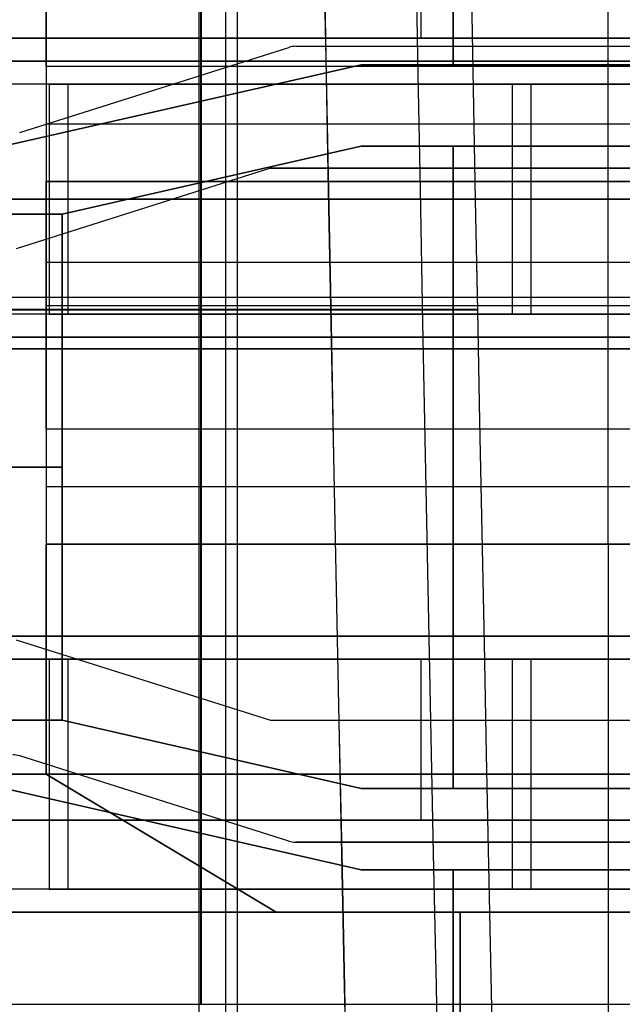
# Model space of a CAD drawing. Extents: x -64 to 57, y 4 to 161.
# Tile 21 of 256: x -59.36 to -56.74, y 37.66 to 41.94. Entities that reach past the tile are written whole.
import ezdxf

# ---------------------------------------------------------------- set-up
doc = ezdxf.new("R2010")
doc.units = 0
doc.layers.add('DEFAULT', color=7, linetype='CONTINUOUS')

msp = doc.modelspace()

# ---------------------------------------------------------------- linework, layer by layer
at = {"layer": 'DEFAULT', "color": 1}
for p, q in [((-58.5812, 9.8556, 31.6665), (-58.5812, 71.4914, 31.6665)), ((-58.5812, 9.855, 65.5085), (-58.5812, 71.4914, 65.5085)), ((-57.3714, 40.6768, 31.6348), (-60.6117, 40.6768, 31.7197)), ((-60.6117, 40.6765, 65.4553), (-57.3714, 40.6765, 65.5401))]:
    msp.add_line(p, q, dxfattribs=at)
at = {"layer": 'DEFAULT', "color": 254}
for p, q in [((-57.6171, 43.9065, 44.5166), (-57.6171, 41.8565, 44.5166)), ((-57.6171, 43.9065, 47.3166), (-57.6171, 41.8565, 47.3166)), ((-57.4771, 41.7415, 44.5166), (-57.4771, 43.7065, 44.5166)), ((-57.4771, 41.7415, 44.2166), (-57.4771, 43.7065, 44.2166)), ((-57.4771, 43.7065, 47.3166), (-57.4771, 41.7415, 47.3166)), ((-57.4771, 43.7065, 47.6166), (-57.4771, 41.7415, 47.6166)), ((-59.2471, 41.7337, 38.0966), (-59.2471, 43.1565, 38.0966)), ((-59.2471, 43.1565, 38.2466), (-59.2471, 38.6565, 38.2466)), ((-58.4671, 43.1565, 50.2166), (-58.4671, 41.7565, 50.2166)), ((-58.4171, 43.1565, 41.7666), (-58.4171, 41.7565, 41.7666)), ((-58.4671, 42.9565, 52.0166), (-58.4671, 32.3565, 52.0166)), ((-58.4171, 42.9565, 43.5666), (-58.4171, 32.3565, 43.5666)), ((-59.2471, 42.1065, 38.5966), (-59.2471, 39.6565, 38.5966)), ((-56.8021, 39.6565, 38.5966), (-56.8021, 42.1065, 38.5966)), ((-62.6771, 41.8565, 44.5166), (-56.2771, 41.8565, 44.5166)), ((-56.2771, 41.8565, 47.3166), (-62.6771, 41.8565, 47.3166)), ((-62.6771, 41.8565, 45.3916), (-56.2771, 41.8565, 45.3916)), ((-56.2771, 41.8565, 46.4416), (-62.6771, 41.8565, 46.4416)), ((-56.2771, 41.8565, 44.9541), (-62.6771, 41.8565, 44.9541)), ((-56.2771, 41.8565, 46.8791), (-62.6771, 41.8565, 46.8791)), ((-54.3571, 41.7565, 51.4966), (-61.3421, 41.7565, 51.4966)), ((-61.3421, 41.7565, 50.2166), (-54.3571, 41.7565, 50.2166)), ((-54.3571, 41.7565, 42.9966), (-61.3421, 41.7565, 42.9966)), ((-61.3421, 41.7565, 41.7666), (-54.3571, 41.7565, 41.7666)), ((-51.9421, 41.7565, 50.2466), (-61.3421, 41.7565, 50.2466)), ((-59.6333, 41.3415, 44.2166), (-57.8771, 41.7415, 44.2166)), ((-57.8771, 41.7415, 44.5166), (-59.6333, 41.3415, 44.5166)), ((-59.6333, 41.3415, 47.6166), (-57.8771, 41.7415, 47.6166)), ((-59.6333, 41.3415, 47.3166), (-57.8771, 41.7415, 47.3166)), ((-59.6333, 41.3415, 44.3666), (-57.8771, 41.7415, 44.3666)), ((-59.6333, 41.3415, 47.4666), (-57.8771, 41.7415, 47.4666)), ((-56.2771, 41.7415, 44.5166), (-57.8771, 41.7415, 44.5166)), ((-57.8771, 41.7415, 44.2166), (-57.8771, 41.7415, 44.5166)), ((-57.8771, 41.7415, 44.2166), (-56.2771, 41.7415, 44.2166)), ((-57.8771, 41.7415, 47.3166), (-56.2771, 41.7415, 47.3166)), ((-57.8771, 41.7415, 47.6166), (-56.2771, 41.7415, 47.6166)), ((-57.8771, 41.7415, 47.3166), (-57.8771, 41.7415, 47.6166)), ((-57.8771, 41.7415, 44.3666), (-56.2771, 41.7415, 44.3666)), ((-57.8771, 41.7415, 47.4666), (-56.2771, 41.7415, 47.4666)), ((-57.0771, 41.7415, 44.5166), (-57.0771, 41.7415, 44.2166)), ((-57.0771, 41.7415, 47.6166), (-57.0771, 41.7415, 47.3166)), ((-46.4771, 41.7337, 38.0966), (-59.2471, 41.7337, 38.0966)), ((-59.2471, 41.7337, 37.6966), (-59.2471, 41.7337, 38.0966)), ((-46.4771, 41.7337, 37.6966), (-59.2471, 41.7337, 37.6966)), ((-59.2471, 41.7337, 37.6966), (-59.2471, 41.2337, 37.6966)), ((-46.4771, 41.7337, 37.8966), (-59.2471, 41.7337, 37.8966)), ((-59.2338, 41.6565, 49.9196), (-59.2338, 40.6565, 49.9196)), ((-59.2338, 41.6565, 49.9196), (-55.2049, 41.6565, 51.3227)), ((-59.2338, 41.6565, 41.4196), (-59.2338, 40.6565, 41.4196)), ((-55.2049, 41.6565, 42.8227), (-59.2338, 41.6565, 41.4196)), ((-59.1516, 40.6565, 49.6835), (-59.1516, 41.6565, 49.6835)), ((-59.1516, 41.6565, 49.6835), (-55.1227, 41.6565, 51.0866)), ((-59.1516, 40.6565, 41.1835), (-59.1516, 41.6565, 41.1835)), ((-55.1227, 41.6565, 42.5866), (-59.1516, 41.6565, 41.1835)), ((-57.9171, 41.6565, 50.1134), (-57.9171, 41.6565, 50.3781)), ((-57.9171, 41.6565, 41.6134), (-57.9171, 41.6565, 41.8781)), ((-57.6378, 41.6565, 50.4754), (-56.8777, 41.6565, 50.4754)), ((-57.6378, 41.6565, 41.9754), (-56.8777, 41.6565, 41.9754)), ((-57.2194, 40.6565, 50.6211), (-57.2194, 41.6565, 50.6211)), ((-57.2194, 40.6565, 42.1211), (-57.2194, 41.6565, 42.1211)), ((-57.1371, 40.6565, 50.385), (-57.1371, 41.6565, 50.385)), ((-57.1371, 40.6565, 41.885), (-57.1371, 41.6565, 41.885)), ((-58.7552, 41.5415, 44.2166), (-58.7552, 41.5415, 44.5166)), ((-58.7552, 41.5415, 47.3166), (-58.7552, 41.5415, 47.6166)), ((-49.5815, 41.4837, 37.6966), (-59.2471, 41.4837, 37.6966)), ((-59.1771, 41.0915, 44.5166), (-57.8771, 41.3876, 44.5166)), ((-57.8771, 41.3876, 44.2166), (-59.1771, 41.0915, 44.2166)), ((-57.8771, 41.3876, 47.3166), (-59.1771, 41.0915, 47.3166)), ((-57.8771, 41.3876, 47.6166), (-59.1771, 41.0915, 47.6166)), ((-57.8771, 41.3876, 44.3666), (-59.1771, 41.0915, 44.3666)), ((-57.8771, 41.3876, 47.4666), (-59.1771, 41.0915, 47.4666)), ((-57.8771, 41.3876, 44.5166), (-56.2771, 41.3876, 44.5166)), ((-56.2771, 41.3876, 44.2166), (-57.8771, 41.3876, 44.2166)), ((-57.8771, 41.3876, 44.2166), (-57.8771, 41.3876, 44.5166)), ((-56.2771, 41.3876, 47.3166), (-57.8771, 41.3876, 47.3166)), ((-56.2771, 41.3876, 47.6166), (-57.8771, 41.3876, 47.6166)), ((-57.8771, 41.3876, 47.6166), (-57.8771, 41.3876, 47.3166)), ((-57.8771, 41.3876, 44.3666), (-56.2771, 41.3876, 44.3666)), ((-57.8771, 41.3876, 47.4666), (-56.2771, 41.3876, 47.4666)), ((-57.4771, 38.5954, 44.5166), (-57.4771, 41.3876, 44.5166)), ((-57.4771, 38.5954, 44.2166), (-57.4771, 41.3876, 44.2166)), ((-57.4771, 41.3876, 47.3166), (-57.4771, 38.5954, 47.3166)), ((-57.4771, 41.3876, 47.6166), (-57.4771, 38.5954, 47.6166)), ((-57.0771, 41.3876, 44.2166), (-57.0771, 41.3876, 44.5166)), ((-57.0771, 41.3876, 47.3166), (-57.0771, 41.3876, 47.6166)), ((-59.2471, 41.2337, 37.6966), (-50.3121, 41.2337, 37.6966)), ((-59.2471, 40.1565, 38.0966), (-59.2471, 41.2337, 38.0966)), ((-59.2471, 41.2337, 38.0966), (-50.3121, 41.2337, 38.0966)), ((-59.2471, 41.2337, 38.0966), (-59.2471, 41.2337, 37.6966)), ((-50.3121, 41.2337, 37.8966), (-59.2471, 41.2337, 37.8966)), ((-58.5271, 41.2395, 44.2166), (-58.5271, 41.2395, 44.5166)), ((-58.5271, 41.2395, 47.3166), (-58.5271, 41.2395, 47.6166)), ((-61.3421, 41.1565, 42.9966), (-51.9421, 41.1565, 42.9966)), ((-59.2338, 41.1565, 49.9196), (-55.2049, 41.1565, 51.3227)), ((-59.2338, 41.1565, 41.4196), (-55.2049, 41.1565, 42.8227)), ((-55.1227, 41.1565, 51.0866), (-59.1516, 41.1565, 49.6835)), ((-55.1227, 41.1565, 42.5866), (-59.1516, 41.1565, 41.1835)), ((-59.1771, 38.8915, 44.5166), (-59.1771, 41.0915, 44.5166)), ((-59.1771, 41.0915, 44.2166), (-59.1771, 41.0915, 44.5166)), ((-59.1771, 38.8915, 44.2166), (-59.1771, 41.0915, 44.2166)), ((-59.1771, 41.0915, 47.3166), (-59.1771, 38.8915, 47.3166)), ((-59.1771, 41.0915, 47.6166), (-59.1771, 38.8915, 47.6166)), ((-59.1771, 41.0915, 47.3166), (-59.1771, 41.0915, 47.6166)), ((-59.2471, 40.9065, 38.0966), (-59.2471, 40.9065, 38.5966)), ((-54.3571, 40.8815, 38.5966), (-59.2471, 40.8815, 38.5966)), ((-59.2471, 40.6951, 38.0966), (-47.6921, 40.6951, 38.0966)), ((-55.2049, 40.6565, 51.3227), (-59.2338, 40.6565, 49.9196)), ((-59.2338, 40.6565, 41.4196), (-55.2049, 40.6565, 42.8227)), ((-59.1516, 40.6565, 49.6835), (-55.1227, 40.6565, 51.0866)), ((-59.1516, 40.6565, 41.1835), (-55.1227, 40.6565, 42.5866)), ((-57.9171, 40.6565, 50.3781), (-57.9171, 40.6565, 50.1134)), ((-57.9171, 40.6565, 41.8781), (-57.9171, 40.6565, 41.6134)), ((-57.6378, 40.6565, 50.4754), (-56.8777, 40.6565, 50.4754)), ((-57.6378, 40.6565, 41.9754), (-56.8777, 40.6565, 41.9754)), ((-61.3421, 40.5565, 51.4966), (-54.3571, 40.5565, 51.4966)), ((-54.3571, 40.5565, 50.2166), (-61.3421, 40.5565, 50.2166)), ((-54.3571, 40.5565, 41.7666), (-61.3421, 40.5565, 41.7666)), ((-61.3421, 40.5565, 42.9966), (-54.3571, 40.5565, 42.9966)), ((-51.9421, 40.5565, 50.2466), (-61.3421, 40.5565, 50.2466)), ((-58.4671, 40.5565, 50.2166), (-58.4671, 39.2565, 50.2166)), ((-58.4171, 40.5565, 41.7666), (-58.4171, 39.2565, 41.7666)), ((-56.2771, 40.5065, 45.3916), (-62.6771, 40.5065, 45.3916)), ((-62.6771, 40.5065, 46.4416), (-56.2771, 40.5065, 46.4416)), ((-46.4771, 40.1565, 38.0966), (-59.2471, 40.1565, 38.0966)), ((-59.2471, 40.1565, 37.6966), (-59.2471, 40.1565, 38.0966)), ((-46.4771, 40.1565, 37.6966), (-59.2471, 40.1565, 37.6966)), ((-59.2471, 40.1565, 37.6966), (-59.2471, 39.6565, 37.6966)), ((-46.4771, 40.1565, 37.8966), (-59.2471, 40.1565, 37.8966)), ((-46.4771, 39.9065, 37.6966), (-59.2471, 39.9065, 37.6966)), ((-59.2471, 38.6565, 38.0966), (-59.2471, 39.6565, 38.0966)), ((-59.2471, 39.6565, 38.0966), (-46.4771, 39.6565, 38.0966)), ((-59.2471, 39.6565, 38.0966), (-59.2471, 39.6565, 37.6966)), ((-59.2471, 39.6565, 37.6966), (-46.4771, 39.6565, 37.6966)), ((-59.2471, 39.6565, 38.5966), (-54.3571, 39.6565, 38.5966)), ((-59.2471, 39.6565, 38.7966), (-54.3571, 39.6565, 38.7966)), ((-59.2471, 38.6565, 38.7966), (-59.2471, 39.6565, 38.7966)), ((-59.2471, 39.6565, 38.5966), (-59.2471, 39.6565, 38.7966)), ((-46.4771, 39.6565, 37.8966), (-59.2471, 39.6565, 37.8966)), ((-54.3571, 39.6565, 38.6966), (-59.2471, 39.6565, 38.6966)), ((-56.8021, 39.6565, 38.7966), (-56.8021, 35.6565, 38.7966)), ((-56.8021, 39.6565, 38.7966), (-56.8021, 39.6565, 38.5966)), ((-54.3571, 39.2565, 51.4966), (-61.3421, 39.2565, 51.4966)), ((-61.3421, 39.2565, 50.2166), (-54.3571, 39.2565, 50.2166)), ((-54.3571, 39.2565, 42.9966), (-61.3421, 39.2565, 42.9966)), ((-61.3421, 39.2565, 41.7666), (-54.3571, 39.2565, 41.7666)), ((-51.9421, 39.2565, 50.2466), (-61.3421, 39.2565, 50.2466)), ((-56.2771, 39.1565, 44.5166), (-62.6771, 39.1565, 44.5166)), ((-62.6771, 39.1565, 47.3166), (-56.2771, 39.1565, 47.3166)), ((-56.2771, 39.1565, 45.3916), (-62.6771, 39.1565, 45.3916)), ((-62.6771, 39.1565, 46.4416), (-56.2771, 39.1565, 46.4416)), ((-56.2771, 39.1565, 44.9541), (-62.6771, 39.1565, 44.9541)), ((-56.2771, 39.1565, 46.8791), (-62.6771, 39.1565, 46.8791)), ((-59.2338, 39.1565, 49.9196), (-59.2338, 38.1565, 49.9196)), ((-59.2338, 39.1565, 49.9196), (-55.2049, 39.1565, 51.3227)), ((-59.2338, 39.1565, 41.4196), (-59.2338, 38.1565, 41.4196)), ((-55.2049, 39.1565, 42.8227), (-59.2338, 39.1565, 41.4196)), ((-59.1516, 38.1565, 49.6835), (-59.1516, 39.1565, 49.6835)), ((-59.1516, 39.1565, 49.6835), (-55.1227, 39.1565, 51.0866)), ((-59.1516, 38.1565, 41.1835), (-59.1516, 39.1565, 41.1835)), ((-55.1227, 39.1565, 42.5866), (-59.1516, 39.1565, 41.1835)), ((-57.9171, 39.1565, 50.1134), (-57.9171, 39.1565, 50.3781)), ((-57.9171, 39.1565, 41.6134), (-57.9171, 39.1565, 41.8781)), ((-57.6378, 39.1565, 50.4754), (-56.8777, 39.1565, 50.4754)), ((-57.6378, 39.1565, 41.9754), (-56.8777, 39.1565, 41.9754)), ((-57.6171, 39.1565, 44.5166), (-57.6171, 38.4565, 44.5166)), ((-57.6171, 39.1565, 47.3166), (-57.6171, 38.4565, 47.3166)), ((-57.2194, 38.1565, 50.6211), (-57.2194, 39.1565, 50.6211)), ((-57.2194, 38.1565, 42.1211), (-57.2194, 39.1565, 42.1211)), ((-57.1371, 38.1565, 50.385), (-57.1371, 39.1565, 50.385)), ((-57.1371, 38.1565, 41.885), (-57.1371, 39.1565, 41.885)), ((-57.8771, 38.5954, 44.5166), (-59.1771, 38.8915, 44.5166)), ((-59.1771, 38.8915, 44.5166), (-59.1771, 38.8915, 44.2166)), ((-59.1771, 38.8915, 44.2166), (-57.8771, 38.5954, 44.2166)), ((-59.1771, 38.8915, 47.3166), (-57.8771, 38.5954, 47.3166)), ((-59.1771, 38.8915, 47.6166), (-57.8771, 38.5954, 47.6166)), ((-59.1771, 38.8915, 47.6166), (-59.1771, 38.8915, 47.3166)), ((-59.1771, 38.8915, 44.3666), (-57.8771, 38.5954, 44.3666)), ((-59.1771, 38.8915, 47.4666), (-57.8771, 38.5954, 47.4666)), ((-58.5271, 38.7434, 44.2166), (-58.5271, 38.7434, 44.5166)), ((-58.5271, 38.7434, 47.3166), (-58.5271, 38.7434, 47.6166)), ((-61.3421, 38.6565, 42.9966), (-51.9421, 38.6565, 42.9966)), ((-59.2471, 38.6565, 38.7966), (-58.2471, 38.0565, 38.7966)), ((-59.2471, 38.6565, 38.0966), (-59.2471, 38.6565, 38.7966)), ((-58.2471, 38.0565, 38.0966), (-59.2471, 38.6565, 38.0966)), ((-58.2471, 38.0565, 38.4466), (-59.2471, 38.6565, 38.4466)), ((-59.2338, 38.6565, 49.9196), (-55.2049, 38.6565, 51.3227)), ((-59.2338, 38.6565, 41.4196), (-55.2049, 38.6565, 42.8227)), ((-55.1227, 38.6565, 51.0866), (-59.1516, 38.6565, 49.6835)), ((-55.1227, 38.6565, 42.5866), (-59.1516, 38.6565, 41.1835)), ((-57.8771, 38.2415, 44.2166), (-59.6333, 38.6415, 44.2166)), ((-59.6333, 38.6415, 44.5166), (-57.8771, 38.2415, 44.5166)), ((-57.8771, 38.2415, 47.6166), (-59.6333, 38.6415, 47.6166)), ((-57.8771, 38.2415, 47.3166), (-59.6333, 38.6415, 47.3166)), ((-57.8771, 38.2415, 44.3666), (-59.6333, 38.6415, 44.3666)), ((-57.8771, 38.2415, 47.4666), (-59.6333, 38.6415, 47.4666)), ((-56.2771, 38.5954, 44.5166), (-57.8771, 38.5954, 44.5166)), ((-57.8771, 38.5954, 44.2166), (-57.8771, 38.5954, 44.5166)), ((-57.8771, 38.5954, 44.2166), (-56.2771, 38.5954, 44.2166)), ((-57.8771, 38.5954, 47.3166), (-56.2771, 38.5954, 47.3166)), ((-57.8771, 38.5954, 47.6166), (-56.2771, 38.5954, 47.6166)), ((-57.8771, 38.5954, 47.6166), (-57.8771, 38.5954, 47.3166)), ((-57.8771, 38.5954, 44.3666), (-56.2771, 38.5954, 44.3666)), ((-57.8771, 38.5954, 47.4666), (-56.2771, 38.5954, 47.4666)), ((-57.0771, 38.5954, 44.5166), (-57.0771, 38.5954, 44.2166)), ((-57.0771, 38.5954, 47.6166), (-57.0771, 38.5954, 47.3166)), ((-62.6771, 38.4565, 44.5166), (-56.2771, 38.4565, 44.5166)), ((-56.2771, 38.4565, 47.3166), (-62.6771, 38.4565, 47.3166)), ((-62.6771, 38.4565, 45.3916), (-56.2771, 38.4565, 45.3916)), ((-62.6771, 38.4565, 46.4416), (-56.2771, 38.4565, 46.4416)), ((-56.2771, 38.4565, 44.9541), (-62.6771, 38.4565, 44.9541)), ((-56.2771, 38.4565, 46.8791), (-62.6771, 38.4565, 46.8791)), ((-58.7552, 38.4415, 44.2166), (-58.7552, 38.4415, 44.5166)), ((-58.7552, 38.4415, 47.3166), (-58.7552, 38.4415, 47.6166)), ((-58.7471, 38.3565, 38.0966), (-58.7471, 38.3565, 38.7966)), ((-57.8771, 38.2415, 44.5166), (-56.2771, 38.2415, 44.5166)), ((-56.2771, 38.2415, 44.2166), (-57.8771, 38.2415, 44.2166)), ((-57.8771, 38.2415, 44.2166), (-57.8771, 38.2415, 44.5166)), ((-56.2771, 38.2415, 47.3166), (-57.8771, 38.2415, 47.3166)), ((-56.2771, 38.2415, 47.6166), (-57.8771, 38.2415, 47.6166)), ((-57.8771, 38.2415, 47.3166), (-57.8771, 38.2415, 47.6166)), ((-57.8771, 38.2415, 44.3666), (-56.2771, 38.2415, 44.3666)), ((-57.8771, 38.2415, 47.4666), (-56.2771, 38.2415, 47.4666)), ((-57.4771, 36.8715, 44.5166), (-57.4771, 38.2415, 44.5166)), ((-57.4771, 36.8715, 44.2166), (-57.4771, 38.2415, 44.2166)), ((-57.4771, 38.2415, 47.3166), (-57.4771, 36.8715, 47.3166)), ((-57.4771, 38.2415, 47.6166), (-57.4771, 36.8715, 47.6166)), ((-57.0771, 38.2415, 44.2166), (-57.0771, 38.2415, 44.5166)), ((-57.0771, 38.2415, 47.3166), (-57.0771, 38.2415, 47.6166)), ((-55.2049, 38.1565, 51.3227), (-59.2338, 38.1565, 49.9196)), ((-59.2338, 38.1565, 41.4196), (-55.2049, 38.1565, 42.8227)), ((-59.1516, 38.1565, 49.6835), (-55.1227, 38.1565, 51.0866)), ((-59.1516, 38.1565, 41.1835), (-55.1227, 38.1565, 42.5866)), ((-57.9171, 38.1565, 50.3781), (-57.9171, 38.1565, 50.1134)), ((-57.9171, 38.1565, 41.8781), (-57.9171, 38.1565, 41.6134)), ((-57.6378, 38.1565, 50.4754), (-56.8777, 38.1565, 50.4754)), ((-57.6378, 38.1565, 41.9754), (-56.8777, 38.1565, 41.9754)), ((-61.3421, 38.0565, 51.4966), (-54.3571, 38.0565, 51.4966)), ((-54.3571, 38.0565, 50.2166), (-61.3421, 38.0565, 50.2166)), ((-54.3571, 38.0565, 41.7666), (-61.3421, 38.0565, 41.7666)), ((-61.3421, 38.0565, 42.9966), (-54.3571, 38.0565, 42.9966)), ((-51.9421, 38.0565, 50.2466), (-61.3421, 38.0565, 50.2466)), ((-58.4671, 38.0565, 50.2166), (-58.4671, 37.2565, 50.2166)), ((-58.4171, 38.0565, 41.7666), (-58.4171, 37.2565, 41.7666)), ((-57.4471, 38.0565, 38.0966), (-58.2471, 38.0565, 38.0966)), ((-58.2471, 38.0565, 38.7966), (-57.4471, 38.0565, 38.7966)), ((-58.2471, 38.0565, 38.0966), (-58.2471, 38.0565, 38.7966)), ((-57.4471, 38.0565, 38.4466), (-58.2471, 38.0565, 38.4466)), ((-57.8471, 38.0565, 38.0966), (-57.8471, 38.0565, 38.7966)), ((-57.4471, 37.2565, 38.0966), (-57.4471, 38.0565, 38.0966)), ((-57.4471, 38.0565, 38.7966), (-57.4471, 38.0565, 38.0966)), ((-57.4471, 38.0565, 38.7966), (-57.4471, 37.2565, 38.7966)), ((-57.4471, 38.0565, 38.4466), (-57.4471, 37.2565, 38.4466))]:
    msp.add_line(p, q, dxfattribs=at)
at = {"layer": 'DEFAULT'}
for p, q in [((-58.5746, 37.6565, 38.7966), (-58.5746, 43.8065, 38.7966)), ((-58.5721, 37.6565, 39.0966), (-58.5721, 43.8065, 39.0966)), ((-59.3624, 41.4462, 53.0366), (-58.1919, 41.8168, 53.0366)), ((-59.3624, 41.4462, 52.7366), (-58.1919, 41.8168, 52.7366)), ((-59.3624, 41.4462, 52.8866), (-58.1919, 41.8168, 52.8866)), ((-58.1919, 41.8168, 52.7366), (-58.1919, 41.8168, 53.0366)), ((-58.1617, 41.8215, 53.0366), (-56.4771, 41.8215, 53.0366)), ((-58.1617, 41.8215, 52.7366), (-56.4771, 41.8215, 52.7366)), ((-58.1617, 41.8215, 53.0366), (-58.1617, 41.8215, 52.7366)), ((-58.1617, 41.8215, 52.8866), (-56.4771, 41.8215, 52.8866)), ((-57.3194, 41.8215, 53.0366), (-57.3194, 41.8215, 52.7366)), ((-58.7771, 41.6315, 52.7366), (-58.7771, 41.6315, 53.0366)), ((-58.2719, 41.2915, 53.0366), (-59.3771, 40.9415, 53.0366)), ((-58.2719, 41.2915, 52.7366), (-59.3771, 40.9415, 52.7366)), ((-58.2719, 41.2915, 52.8866), (-59.3771, 40.9415, 52.8866)), ((-56.4771, 41.2915, 53.0366), (-58.2719, 41.2915, 53.0366)), ((-56.4771, 41.2915, 52.7366), (-58.2719, 41.2915, 52.7366)), ((-58.2719, 41.2915, 53.0366), (-58.2719, 41.2915, 52.7366)), ((-58.2719, 41.2915, 52.8866), (-56.4771, 41.2915, 52.8866)), ((-57.3745, 41.2915, 53.0366), (-57.3745, 41.2915, 52.7366)), ((-58.8245, 41.1165, 52.7366), (-58.8245, 41.1165, 53.0366)), ((-62.8696, 40.7315, 38.7966), (-54.2771, 40.7315, 38.7966)), ((-62.8671, 40.7315, 39.0966), (-54.2771, 40.7315, 39.0966)), ((-59.3771, 39.2415, 53.0366), (-58.2719, 38.8915, 53.0366)), ((-59.3771, 39.2415, 52.7366), (-58.2719, 38.8915, 52.7366)), ((-59.3771, 39.2415, 52.8866), (-58.2719, 38.8915, 52.8866)), ((-58.8245, 39.0665, 52.7366), (-58.8245, 39.0665, 53.0366)), ((-58.2719, 38.8915, 53.0366), (-56.4771, 38.8915, 53.0366)), ((-58.2719, 38.8915, 52.7366), (-56.4771, 38.8915, 52.7366)), ((-58.2719, 38.8915, 53.0366), (-58.2719, 38.8915, 52.7366)), ((-58.2719, 38.8915, 52.8866), (-56.4771, 38.8915, 52.8866)), ((-57.3745, 38.8915, 53.0366), (-57.3745, 38.8915, 52.7366)), ((-59.3624, 38.7368, 53.0366), (-59.3624, 38.7368, 52.7366)), ((-58.1919, 38.3662, 52.7366), (-59.3624, 38.7368, 52.7366)), ((-58.1919, 38.3662, 53.0366), (-59.3624, 38.7368, 53.0366)), ((-58.1919, 38.3662, 52.8866), (-59.3624, 38.7368, 52.8866)), ((-58.7771, 38.5515, 52.7366), (-58.7771, 38.5515, 53.0366)), ((-58.1919, 38.3662, 53.0366), (-58.1919, 38.3662, 52.7366)), ((-56.4771, 38.3615, 53.0366), (-58.1617, 38.3615, 53.0366)), ((-56.4771, 38.3615, 52.7366), (-58.1617, 38.3615, 52.7366)), ((-58.1617, 38.3615, 52.7366), (-58.1617, 38.3615, 53.0366)), ((-58.1617, 38.3615, 52.8866), (-56.4771, 38.3615, 52.8866)), ((-57.3194, 38.3615, 52.7366), (-57.3194, 38.3615, 53.0366)), ((-62.8721, 37.6565, 38.7916), (-54.2771, 37.6565, 38.7966)), ((-58.7271, 37.6565, 39.0966), (-58.7271, 37.6565, 38.794))]:
    msp.add_line(p, q, dxfattribs=at)
at = {"layer": 'DEFAULT', "color": 1, "extrusion": (8.80849e-08, 1.65877e-11, 1)}
msp.add_arc((2112.4494, 83.1513, 30.3646), 2172.531, 178.0582251, 181.9633825, dxfattribs=at)
at = {"layer": 'DEFAULT', "color": 1, "extrusion": (-4.01616e-05, -4.47712e-09, 1)}
msp.add_arc((2112.4396, 83.1513, 28.6012), 2172.9134, 178.0606672, 181.9609199, dxfattribs=at)
at = {"layer": 'DEFAULT', "color": 1, "extrusion": (4.01504e-05, 4.4757e-09, 1)}
msp.add_arc((2112.4343, 83.1513, 68.5737), 2172.912, 178.060666, 181.9609244, dxfattribs=at)
at = {"layer": 'DEFAULT', "color": 1, "extrusion": (8.84343e-08, 1.65026e-11, 1)}
msp.add_arc((2112.4606, 83.1513, 30.3646), 2172.5422, 178.0615914, 181.9600157, dxfattribs=at)
at = {"layer": 'DEFAULT', "color": 1, "extrusion": (-8.77825e-08, -1.6417e-11, 1)}
msp.add_arc((2112.4589, 83.1513, 66.8103), 2172.5405, 178.0615925, 181.9600222, dxfattribs=at)
at = {"layer": 'DEFAULT', "color": 1, "extrusion": (-1.20336e-07, -1.63837e-11, 1)}
msp.add_arc((2114.1223, 83.1513, 66.7525), 2172.5478, 178.0626042, 181.9590105, dxfattribs=at)
at = {"layer": 'DEFAULT', "color": 1, "extrusion": (1.21146e-07, 1.64666e-11, 1)}
msp.add_arc((2114.1246, 83.1513, 30.4225), 2172.5492, 178.0626034, 181.9590034, dxfattribs=at)
at = {"layer": 'DEFAULT', "color": 1, "extrusion": (-8.19297e-05, -1.02067e-08, 1)}
msp.add_arc((2109.4242, 83.1507, 30.4411), 2167.4488, 178.0582714, 181.963356, dxfattribs=at)
at = {"layer": 'DEFAULT', "color": 1, "extrusion": (8.1905e-05, 1.02059e-08, 1)}
msp.add_arc((2109.4164, 83.1507, 66.7338), 2167.4489, 178.0582742, 181.9633612, dxfattribs=at)
at = {"layer": 'DEFAULT', "color": 1, "extrusion": (0.026177, -5.2664e-15, 0.999657)}
msp.add_arc((83.1488, -2118.5656, 30.1222), 2177.1597, 90.3056479, 91.9301712, dxfattribs=at)
at = {"layer": 'DEFAULT', "color": 1, "extrusion": (-0.026177, -7.7076e-15, 0.999657)}
msp.add_arc((-83.1488, 2121.1093, 67.0195), 2177.1597, 270.3056479, 271.9301871, dxfattribs=at)
at = {"layer": 'DEFAULT'}
for centre, start, end in [((-58.1617, 41.7215, 53.0366), 90, 107.5713), ((-58.1617, 41.7215, 52.7366), 90, 107.5713), ((-58.1617, 41.7215, 52.8866), 90, 107.5713), ((-59.3926, 38.6415, 53.0366), 72.4287, 90), ((-59.3926, 38.6415, 52.7366), 72.4287, 90), ((-59.3926, 38.6415, 52.8866), 72.4287, 90), ((-58.1617, 38.4615, 53.0366), 252.4287, 270), ((-58.1617, 38.4615, 52.7366), 252.4287, 270), ((-58.1617, 38.4615, 52.8866), 252.4287, 270)]:
    msp.add_arc(centre, 0.1, start, end, dxfattribs=at)
at = {"layer": 'DEFAULT', "color": 254, "extrusion": (-1.19249e-08, 1, 5.00951e-16)}
msp.add_arc((59.5216, 50.7459, 41.6565), 1.125, 250.7982, 318.7982, dxfattribs=at)
at = {"layer": 'DEFAULT', "color": 254, "extrusion": (-1.19249e-08, 1, 3.26855e-16)}
msp.add_arc((59.5216, 42.2459, 41.6565), 1.125, 250.7982, 318.7982, dxfattribs=at)
at = {"layer": 'DEFAULT', "color": 254, "extrusion": (-1.19249e-08, 1, 2.22167e-16)}
msp.add_arc((59.5216, 50.7459, 41.6565), 0.875, 250.7982, 318.7982, dxfattribs=at)
at = {"layer": 'DEFAULT', "color": 254, "extrusion": (-1.19249e-08, 1, 8.69728e-17)}
msp.add_arc((59.5216, 42.2459, 41.6565), 0.875, 250.7982, 318.7982, dxfattribs=at)
at = {"layer": 'DEFAULT', "color": 254, "extrusion": (-1.19249e-08, 1, 0)}
for centre, radius, start, end in [((59.5216, 50.7459, 41.1565), 1.125, 250.7982, 318.7982), ((59.5216, 42.2459, 41.1565), 1.125, 250.7982, 318.7982), ((59.5216, 50.7459, 41.1565), 0.875, 250.7982, 318.7982), ((59.5216, 42.2459, 41.1565), 0.875, 250.7982, 318.7982), ((59.1771, 43.9066, 39.9915), 0.61, 49.3522, 90), ((59.1771, 47.9266, 39.9915), 0.61, 270, 310.6478), ((59.1771, 43.9066, 39.9915), 0.31, 49.3522, 90), ((59.1771, 47.9266, 39.9915), 0.31, 270, 310.6478), ((59.5216, 42.2459, 38.6565), 1.125, 250.7982, 318.7982), ((59.5216, 42.2459, 38.6565), 0.875, 250.7982, 318.7982)]:
    msp.add_arc(centre, radius, start, end, dxfattribs=at)
at = {"layer": 'DEFAULT', "color": 254, "extrusion": (-1.19249e-08, 1, -2.18405e-15)}
msp.add_arc((59.1771, 43.9066, 41.0915), 0.61, 49.3522, 90, dxfattribs=at)
at = {"layer": 'DEFAULT', "color": 254, "extrusion": (-1.19252e-08, 1, -3.88806e-13)}
msp.add_arc((59.1771, 47.9266, 41.0915), 0.61, 270, 310.6478, dxfattribs=at)
at = {"layer": 'DEFAULT', "color": 254, "extrusion": (-1.19249e-08, 1, 1.2854e-14)}
msp.add_arc((59.1771, 43.9066, 41.0915), 0.31, 49.3522, 90, dxfattribs=at)
at = {"layer": 'DEFAULT', "color": 254, "extrusion": (-1.19255e-08, 1, -7.61552e-13)}
msp.add_arc((59.1771, 47.9266, 41.0915), 0.31, 270, 310.6478, dxfattribs=at)
at = {"layer": 'DEFAULT', "color": 254, "extrusion": (-1.19249e-08, 1, -8.0231e-17)}
msp.add_arc((59.5216, 50.7459, 40.6565), 1.125, 250.7982, 318.7982, dxfattribs=at)
at = {"layer": 'DEFAULT', "color": 254, "extrusion": (-1.19249e-08, 1, -2.15425e-16)}
for radius in [1.125, 0.875]:
    msp.add_arc((59.5216, 42.2459, 40.6565), radius, 250.7982, 318.7982, dxfattribs=at)
at = {"layer": 'DEFAULT', "color": 254, "extrusion": (-1.19249e-08, 1, -3.19878e-16)}
msp.add_arc((59.5216, 50.7459, 40.6565), 0.875, 250.7982, 318.7982, dxfattribs=at)
at = {"layer": 'DEFAULT', "color": 254, "extrusion": (-1.19249e-08, 1, 2.98497e-16)}
msp.add_arc((59.5216, 50.7459, 39.1565), 1.125, 250.7982, 318.7982, dxfattribs=at)
at = {"layer": 'DEFAULT', "color": 254, "extrusion": (-1.19249e-08, 1, 3.99118e-16)}
msp.add_arc((59.5216, 42.2459, 39.1565), 1.125, 250.7982, 318.7982, dxfattribs=at)
at = {"layer": 'DEFAULT', "color": 254, "extrusion": (-1.19249e-08, 1, 1.97129e-17)}
msp.add_arc((59.5216, 50.7459, 39.1565), 0.875, 250.7982, 318.7982, dxfattribs=at)
at = {"layer": 'DEFAULT', "color": 254, "extrusion": (-1.19249e-08, 1, 1.59236e-16)}
msp.add_arc((59.5216, 42.2459, 39.1565), 0.875, 250.7982, 318.7982, dxfattribs=at)
at = {"layer": 'DEFAULT', "color": 254, "extrusion": (-1.19245e-08, 1, -3.97424e-13)}
msp.add_arc((59.1771, 43.9066, 38.8915), 0.61, 49.3522, 90, dxfattribs=at)
at = {"layer": 'DEFAULT', "color": 254, "extrusion": (-1.19249e-08, 1, -4.36809e-15)}
msp.add_arc((59.1771, 47.9266, 38.8915), 0.61, 270, 310.6478, dxfattribs=at)
at = {"layer": 'DEFAULT', "color": 254, "extrusion": (-1.19242e-08, 1, -7.96545e-13)}
msp.add_arc((59.1771, 43.9066, 38.8915), 0.31, 49.3522, 90, dxfattribs=at)
at = {"layer": 'DEFAULT', "color": 254, "extrusion": (-1.19249e-08, 1, -8.59528e-15)}
msp.add_arc((59.1771, 47.9266, 38.8915), 0.31, 270, 310.6478, dxfattribs=at)
at = {"layer": 'DEFAULT', "color": 254, "extrusion": (-1.19249e-08, 1, -7.10543e-15)}
for radius in [1.125, 0.875]:
    msp.add_arc((59.5216, 50.7459, 38.6565), radius, 250.7982, 318.7982, dxfattribs=at)
at = {"layer": 'DEFAULT', "color": 254, "extrusion": (-1.19249e-08, 1, -2.82685e-16)}
msp.add_arc((59.5216, 50.7459, 38.1565), 1.125, 250.7982, 318.7982, dxfattribs=at)
at = {"layer": 'DEFAULT', "color": 254, "extrusion": (-1.19249e-08, 1, -1.43162e-16)}
for radius in [1.125, 0.875]:
    msp.add_arc((59.5216, 42.2459, 38.1565), radius, 250.7982, 318.7982, dxfattribs=at)
at = {"layer": 'DEFAULT', "color": 254, "extrusion": (-1.19249e-08, 1, -5.22332e-16)}
msp.add_arc((59.5216, 50.7459, 38.1565), 0.875, 250.7982, 318.7982, dxfattribs=at)

doc.saveas('drawing.dxf')
